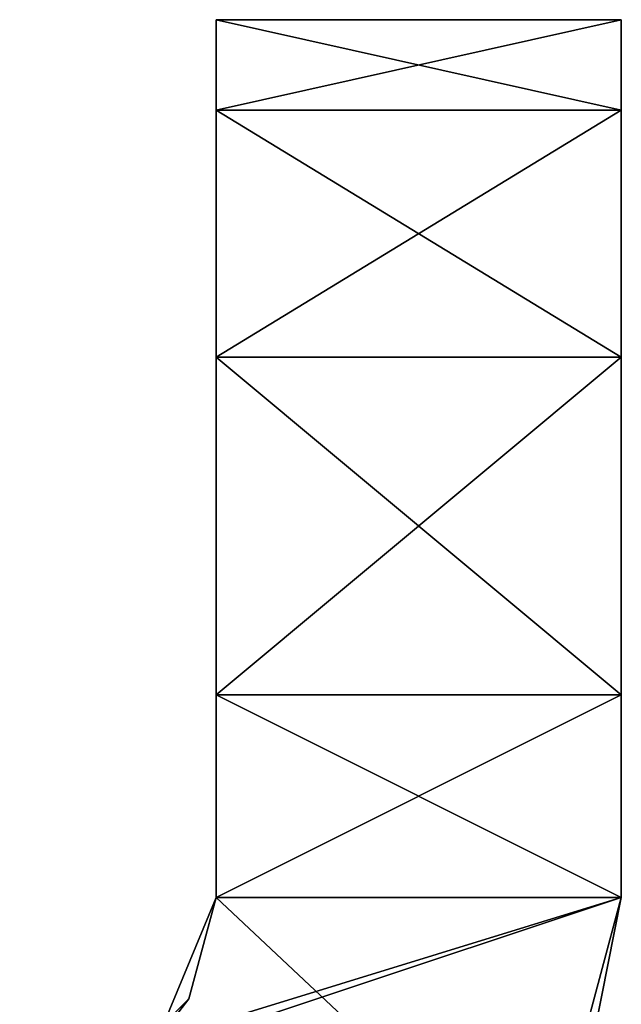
# Model space of a CAD drawing. Extents: x -60 to 60, y -129 to 11.
# Tile 41 of 41: x 56.05 to 60.5, y 3.71 to 11. Entities that reach past the tile are written whole.
import ezdxf

# ---------------------------------------------------------------- set-up
doc = ezdxf.new("R2010")
doc.units = 0
doc.header["$LTSCALE"] = 41.718519
for name, color, linetype in [('14', 7, 'CONTINUOUS'), ('15', 7, 'CONTINUOUS'), ('18', 7, 'CONTINUOUS'), ('19', 7, 'CONTINUOUS'), ('20', 7, 'CONTINUOUS'), ('21', 7, 'CONTINUOUS'), ('22', 7, 'CONTINUOUS'), ('23', 7, 'CONTINUOUS'), ('24', 7, 'CONTINUOUS'), ('25', 7, 'CONTINUOUS'), ('26', 7, 'CONTINUOUS')]:
    doc.layers.add(name, color=color, linetype=linetype)

msp = doc.modelspace()

# ---------------------------------------------------------------- linework, layer by layer
at = {"layer": '14', "linetype": 'CONTINUOUS'}
for points in [[(60.5, 4.5), (56, 3), (59.8965, 2.2489), (60.5, 4.5)], [(56, 3), (60.5, 4.5), (57.0606, 3.4394), (56, 3)], [(57.0606, 3.4394), (60.5, 4.5), (57.5, 4.5), (57.0606, 3.4394)]]:
    msp.add_3dface(points, dxfattribs=at)
at = {"layer": '15', "linetype": 'CONTINUOUS'}
for points in [[(60.5, 4.5), (59.8965, 2.2489), (60.5, 4.5, -6.099), (60.5, 4.5)], [(59.8965, 2.2489), (60.1575, 2.7779, -6.099), (60.5, 4.5, -6.099), (59.8965, 2.2489)], [(60.5, 4.5, -180), (60.1575, 2.7779, -172.7611), (59.8965, 2.2489, -180), (60.5, 4.5, -180)], [(60.5, 4.5, -172.7611), (60.1575, 2.7779, -172.7611), (60.5, 4.5, -180), (60.5, 4.5, -172.7611)], [(60.1575, 2.7779, -172.7611), (60.5, 4.5, -172.7611), (60.1575, 2.7779, -165.5149), (60.1575, 2.7779, -172.7611)], [(60.1575, 2.7779, -165.5149), (60.5, 4.5, -172.7611), (60.5, 4.5, -165.5149), (60.1575, 2.7779, -165.5149)], [(60.1575, 2.7779, -165.5149), (60.5, 4.5, -165.5149), (60.1575, 2.7779, -158.2687), (60.1575, 2.7779, -165.5149)], [(60.1575, 2.7779, -158.2687), (60.5, 4.5, -165.5149), (60.5, 4.5, -158.2687), (60.1575, 2.7779, -158.2687)], [(60.1575, 2.7779, -158.2687), (60.5, 4.5, -158.2687), (60.1575, 2.7779, -151.0225), (60.1575, 2.7779, -158.2687)], [(60.1575, 2.7779, -151.0225), (60.5, 4.5, -158.2687), (60.5, 4.5, -151.0225), (60.1575, 2.7779, -151.0225)], [(60.1575, 2.7779, -151.0225), (60.5, 4.5, -151.0225), (60.1575, 2.7779, -143.7764), (60.1575, 2.7779, -151.0225)], [(60.1575, 2.7779, -143.7764), (60.5, 4.5, -151.0225), (60.5, 4.5, -143.7764), (60.1575, 2.7779, -143.7764)], [(60.1575, 2.7779, -143.7764), (60.5, 4.5, -143.7764), (60.1575, 2.7779, -136.5302), (60.1575, 2.7779, -143.7764)], [(60.1575, 2.7779, -136.5302), (60.5, 4.5, -143.7764), (60.5, 4.5, -136.5302), (60.1575, 2.7779, -136.5302)], [(60.1575, 2.7779, -136.5302), (60.5, 4.5, -136.5302), (60.1575, 2.7779, -129.284), (60.1575, 2.7779, -136.5302)], [(60.1575, 2.7779, -129.284), (60.5, 4.5, -136.5302), (60.5, 4.5, -129.284), (60.1575, 2.7779, -129.284)], [(60.1575, 2.7779, -129.284), (60.5, 4.5, -129.284), (60.1575, 2.7779, -122.0378), (60.1575, 2.7779, -129.284)], [(60.1575, 2.7779, -122.0378), (60.5, 4.5, -129.284), (60.5, 4.5, -122.0378), (60.1575, 2.7779, -122.0378)], [(60.1575, 2.7779, -122.0378), (60.5, 4.5, -122.0378), (60.1575, 2.7779, -114.7916), (60.1575, 2.7779, -122.0378)], [(60.1575, 2.7779, -114.7916), (60.5, 4.5, -122.0378), (60.5, 4.5, -114.7916), (60.1575, 2.7779, -114.7916)], [(60.1575, 2.7779, -114.7916), (60.5, 4.5, -114.7916), (60.1575, 2.7779, -107.5455), (60.1575, 2.7779, -114.7916)], [(60.1575, 2.7779, -107.5455), (60.5, 4.5, -114.7916), (60.5, 4.5, -107.5455), (60.1575, 2.7779, -107.5455)], [(60.1575, 2.7779, -107.5455), (60.5, 4.5, -107.5455), (60.1575, 2.7779, -100.2993), (60.1575, 2.7779, -107.5455)], [(60.1575, 2.7779, -100.2993), (60.5, 4.5, -107.5455), (60.5, 4.5, -100.2993), (60.1575, 2.7779, -100.2993)], [(60.1575, 2.7779, -100.2993), (60.5, 4.5, -100.2993), (60.1575, 2.7779, -93.0531), (60.1575, 2.7779, -100.2993)], [(60.1575, 2.7779, -93.0531), (60.5, 4.5, -100.2993), (60.5, 4.5, -93.0531), (60.1575, 2.7779, -93.0531)], [(60.1575, 2.7779, -93.0531), (60.5, 4.5, -93.0531), (60.1575, 2.7779, -85.8069), (60.1575, 2.7779, -93.0531)], [(60.1575, 2.7779, -85.8069), (60.5, 4.5, -93.0531), (60.5, 4.5, -85.8069), (60.1575, 2.7779, -85.8069)], [(60.1575, 2.7779, -85.8069), (60.5, 4.5, -85.8069), (60.1575, 2.7779, -78.5608), (60.1575, 2.7779, -85.8069)], [(60.1575, 2.7779, -78.5608), (60.5, 4.5, -85.8069), (60.5, 4.5, -78.5608), (60.1575, 2.7779, -78.5608)], [(60.1575, 2.7779, -78.5608), (60.5, 4.5, -78.5608), (60.1575, 2.7779, -71.3146), (60.1575, 2.7779, -78.5608)], [(60.1575, 2.7779, -71.3146), (60.5, 4.5, -78.5608), (60.5, 4.5, -71.3146), (60.1575, 2.7779, -71.3146)], [(60.1575, 2.7779, -71.3146), (60.5, 4.5, -71.3146), (60.1575, 2.7779, -64.0684), (60.1575, 2.7779, -71.3146)], [(60.1575, 2.7779, -64.0684), (60.5, 4.5, -71.3146), (60.5, 4.5, -64.0684), (60.1575, 2.7779, -64.0684)], [(60.1575, 2.7779, -64.0684), (60.5, 4.5, -64.0684), (60.1575, 2.7779, -56.8222), (60.1575, 2.7779, -64.0684)], [(60.1575, 2.7779, -56.8222), (60.5, 4.5, -64.0684), (60.5, 4.5, -56.8222), (60.1575, 2.7779, -56.8222)], [(60.1575, 2.7779, -56.8222), (60.5, 4.5, -56.8222), (60.1575, 2.7779, -49.5761), (60.1575, 2.7779, -56.8222)], [(60.1575, 2.7779, -49.5761), (60.5, 4.5, -56.8222), (60.5, 4.5, -49.5761), (60.1575, 2.7779, -49.5761)], [(60.1575, 2.7779, -49.5761), (60.5, 4.5, -49.5761), (60.1575, 2.7779, -42.3299), (60.1575, 2.7779, -49.5761)], [(60.1575, 2.7779, -42.3299), (60.5, 4.5, -49.5761), (60.5, 4.5, -42.3299), (60.1575, 2.7779, -42.3299)], [(60.1575, 2.7779, -42.3299), (60.5, 4.5, -42.3299), (60.1575, 2.7779, -35.0837), (60.1575, 2.7779, -42.3299)], [(60.1575, 2.7779, -35.0837), (60.5, 4.5, -42.3299), (60.5, 4.5, -35.0837), (60.1575, 2.7779, -35.0837)], [(60.1575, 2.7779, -35.0837), (60.5, 4.5, -35.0837), (60.1575, 2.7779, -27.8375), (60.1575, 2.7779, -35.0837)], [(60.1575, 2.7779, -27.8375), (60.5, 4.5, -35.0837), (60.5, 4.5, -27.8375), (60.1575, 2.7779, -27.8375)], [(60.1575, 2.7779, -27.8375), (60.5, 4.5, -27.8375), (60.1575, 2.7779, -20.5914), (60.1575, 2.7779, -27.8375)], [(60.1575, 2.7779, -20.5914), (60.5, 4.5, -27.8375), (60.5, 4.5, -20.5914), (60.1575, 2.7779, -20.5914)], [(60.1575, 2.7779, -20.5914), (60.5, 4.5, -20.5914), (60.1575, 2.7779, -13.3452), (60.1575, 2.7779, -20.5914)], [(60.1575, 2.7779, -13.3452), (60.5, 4.5, -20.5914), (60.5, 4.5, -13.3452), (60.1575, 2.7779, -13.3452)], [(60.1575, 2.7779, -13.3452), (60.5, 4.5, -13.3452), (60.1575, 2.7779, -6.099), (60.1575, 2.7779, -13.3452)], [(60.1575, 2.7779, -6.099), (60.5, 4.5, -13.3452), (60.5, 4.5, -6.099), (60.1575, 2.7779, -6.099)]]:
    msp.add_3dface(points, dxfattribs=at)
at = {"layer": '18', "linetype": 'CONTINUOUS'}
for points in [[(57.5, 4.5, -180), (59.8965, 2.2489, -180), (57.0606, 3.4394, -180), (57.5, 4.5, -180)], [(60.5, 4.5, -180), (59.8965, 2.2489, -180), (57.5, 4.5, -180), (60.5, 4.5, -180)]]:
    msp.add_3dface(points, dxfattribs=at)
at = {"layer": '19', "linetype": 'CONTINUOUS'}
for points in [[(60.5, 4.5, -180), (57.5, 4.5, -180), (60.5, 6, -180), (60.5, 4.5, -180)], [(57.5, 4.5, -180), (57.5, 6, -180), (60.5, 6, -180), (57.5, 4.5, -180)]]:
    msp.add_3dface(points, dxfattribs=at)
at = {"layer": '20', "linetype": 'CONTINUOUS'}
for points in [[(57.5, 11, -175), (60.5, 11, -175), (60.5, 10.3294, -177.5012), (57.5, 11, -175)], [(57.5, 10.3294, -177.5012), (57.5, 11, -175), (60.5, 10.3294, -177.5012), (57.5, 10.3294, -177.5012)], [(57.5, 8.5012, -179.3294), (57.5, 10.3294, -177.5012), (60.5, 8.5012, -179.3294), (57.5, 8.5012, -179.3294)], [(60.5, 8.5012, -179.3294), (57.5, 10.3294, -177.5012), (60.5, 10.3294, -177.5012), (60.5, 8.5012, -179.3294)], [(60.5, 6, -180), (57.5, 6, -180), (57.5, 8.5012, -179.3294), (60.5, 6, -180)], [(60.5, 6, -180), (57.5, 8.5012, -179.3294), (60.5, 8.5012, -179.3294), (60.5, 6, -180)]]:
    msp.add_3dface(points, dxfattribs=at)
at = {"layer": '21', "linetype": 'CONTINUOUS'}
for points in [[(60.5, 4.5, -172.7611), (60.5, 4.5, -180), (60.5, 11, -175), (60.5, 4.5, -172.7611)], [(60.5, 4.5, -165.5149), (60.5, 4.5, -172.7611), (60.5, 11, -167.9167), (60.5, 4.5, -165.5149)], [(60.5, 4.5, -172.7611), (60.5, 11, -175), (60.5, 11, -167.9167), (60.5, 4.5, -172.7611)], [(60.5, 11, -175), (60.5, 4.5, -180), (60.5, 10.3294, -177.5012), (60.5, 11, -175)], [(60.5, 4.5, -158.2687), (60.5, 4.5, -165.5149), (60.5, 11, -160.8333), (60.5, 4.5, -158.2687)], [(60.5, 11, -160.8333), (60.5, 4.5, -165.5149), (60.5, 11, -167.9167), (60.5, 11, -160.8333)], [(60.5, 4.5, -151.0225), (60.5, 4.5, -158.2687), (60.5, 11, -153.75), (60.5, 4.5, -151.0225)], [(60.5, 11, -153.75), (60.5, 4.5, -158.2687), (60.5, 11, -160.8333), (60.5, 11, -153.75)], [(60.5, 4.5, -143.7764), (60.5, 4.5, -151.0225), (60.5, 11, -146.6667), (60.5, 4.5, -143.7764)], [(60.5, 11, -146.6667), (60.5, 4.5, -151.0225), (60.5, 11, -153.75), (60.5, 11, -146.6667)], [(60.5, 4.5, -136.5302), (60.5, 4.5, -143.7764), (60.5, 11, -139.5833), (60.5, 4.5, -136.5302)], [(60.5, 11, -139.5833), (60.5, 4.5, -143.7764), (60.5, 11, -146.6667), (60.5, 11, -139.5833)], [(60.5, 4.5, -129.284), (60.5, 4.5, -136.5302), (60.5, 11, -132.5), (60.5, 4.5, -129.284)], [(60.5, 11, -132.5), (60.5, 4.5, -136.5302), (60.5, 11, -139.5833), (60.5, 11, -132.5)], [(60.5, 4.5, -122.0378), (60.5, 4.5, -129.284), (60.5, 11, -125.4167), (60.5, 4.5, -122.0378)], [(60.5, 11, -125.4167), (60.5, 4.5, -129.284), (60.5, 11, -132.5), (60.5, 11, -125.4167)], [(60.5, 4.5, -114.7916), (60.5, 4.5, -122.0378), (60.5, 11, -118.3333), (60.5, 4.5, -114.7916)], [(60.5, 11, -118.3333), (60.5, 4.5, -122.0378), (60.5, 11, -125.4167), (60.5, 11, -118.3333)], [(60.5, 4.5, -107.5455), (60.5, 4.5, -114.7916), (60.5, 11, -111.25), (60.5, 4.5, -107.5455)], [(60.5, 11, -111.25), (60.5, 4.5, -114.7916), (60.5, 11, -118.3333), (60.5, 11, -111.25)], [(60.5, 4.5, -100.2993), (60.5, 4.5, -107.5455), (60.5, 11, -104.1667), (60.5, 4.5, -100.2993)], [(60.5, 11, -104.1667), (60.5, 4.5, -107.5455), (60.5, 11, -111.25), (60.5, 11, -104.1667)], [(60.5, 4.5, -93.0531), (60.5, 4.5, -100.2993), (60.5, 11, -97.0833), (60.5, 4.5, -93.0531)], [(60.5, 11, -97.0833), (60.5, 4.5, -100.2993), (60.5, 11, -104.1667), (60.5, 11, -97.0833)], [(60.5, 4.5, -85.8069), (60.5, 4.5, -93.0531), (60.5, 11, -90), (60.5, 4.5, -85.8069)], [(60.5, 11, -90), (60.5, 4.5, -93.0531), (60.5, 11, -97.0833), (60.5, 11, -90)], [(60.5, 4.5, -78.5608), (60.5, 4.5, -85.8069), (60.5, 11, -82.9167), (60.5, 4.5, -78.5608)], [(60.5, 11, -82.9167), (60.5, 4.5, -85.8069), (60.5, 11, -90), (60.5, 11, -82.9167)], [(60.5, 4.5, -71.3146), (60.5, 4.5, -78.5608), (60.5, 11, -75.8333), (60.5, 4.5, -71.3146)], [(60.5, 11, -75.8333), (60.5, 4.5, -78.5608), (60.5, 11, -82.9167), (60.5, 11, -75.8333)], [(60.5, 4.5, -64.0684), (60.5, 4.5, -71.3146), (60.5, 11, -68.75), (60.5, 4.5, -64.0684)], [(60.5, 11, -68.75), (60.5, 4.5, -71.3146), (60.5, 11, -75.8333), (60.5, 11, -68.75)], [(60.5, 4.5, -56.8222), (60.5, 4.5, -64.0684), (60.5, 11, -61.6667), (60.5, 4.5, -56.8222)], [(60.5, 11, -61.6667), (60.5, 4.5, -64.0684), (60.5, 11, -68.75), (60.5, 11, -61.6667)], [(60.5, 4.5, -49.5761), (60.5, 4.5, -56.8222), (60.5, 11, -54.5833), (60.5, 4.5, -49.5761)], [(60.5, 11, -54.5833), (60.5, 4.5, -56.8222), (60.5, 11, -61.6667), (60.5, 11, -54.5833)], [(60.5, 4.5, -42.3299), (60.5, 4.5, -49.5761), (60.5, 11, -47.5), (60.5, 4.5, -42.3299)], [(60.5, 11, -47.5), (60.5, 4.5, -49.5761), (60.5, 11, -54.5833), (60.5, 11, -47.5)], [(60.5, 4.5, -35.0837), (60.5, 4.5, -42.3299), (60.5, 11, -40.4167), (60.5, 4.5, -35.0837)], [(60.5, 11, -40.4167), (60.5, 4.5, -42.3299), (60.5, 11, -47.5), (60.5, 11, -40.4167)], [(60.5, 4.5, -27.8375), (60.5, 4.5, -35.0837), (60.5, 11, -33.3333), (60.5, 4.5, -27.8375)], [(60.5, 11, -33.3333), (60.5, 4.5, -35.0837), (60.5, 11, -40.4167), (60.5, 11, -33.3333)], [(60.5, 4.5, -20.5914), (60.5, 4.5, -27.8375), (60.5, 11, -26.25), (60.5, 4.5, -20.5914)], [(60.5, 11, -26.25), (60.5, 4.5, -27.8375), (60.5, 11, -33.3333), (60.5, 11, -26.25)], [(60.5, 4.5, -13.3452), (60.5, 4.5, -20.5914), (60.5, 11, -19.1667), (60.5, 4.5, -13.3452)], [(60.5, 11, -19.1667), (60.5, 4.5, -20.5914), (60.5, 11, -26.25), (60.5, 11, -19.1667)], [(60.5, 4.5, -6.099), (60.5, 4.5, -13.3452), (60.5, 11, -12.0833), (60.5, 4.5, -6.099)], [(60.5, 11, -12.0833), (60.5, 4.5, -13.3452), (60.5, 11, -19.1667), (60.5, 11, -12.0833)], [(60.5, 10.3294, -2.4988), (60.5, 4.5, -6.099), (60.5, 11, -5), (60.5, 10.3294, -2.4988)], [(60.5, 11, -5), (60.5, 4.5, -6.099), (60.5, 11, -12.0833), (60.5, 11, -5)], [(60.5, 4.5, -180), (60.5, 8.5012, -179.3294), (60.5, 10.3294, -177.5012), (60.5, 4.5, -180)], [(60.5, 8.5012, -0.6706), (60.5, 4.5, -6.099), (60.5, 10.3294, -2.4988), (60.5, 8.5012, -0.6706)], [(60.5, 4.5, -180), (60.5, 6, -180), (60.5, 8.5012, -179.3294), (60.5, 4.5, -180)], [(60.5, 6), (60.5, 4.5, -6.099), (60.5, 8.5012, -0.6706), (60.5, 6)], [(60.5, 4.5), (60.5, 4.5, -6.099), (60.5, 6), (60.5, 4.5)]]:
    msp.add_3dface(points, dxfattribs=at)
at = {"layer": '22', "linetype": 'CONTINUOUS'}
for points in [[(60.5, 11, -175), (57.5, 11, -175), (57.5, 11, -167.9167), (60.5, 11, -175)], [(60.5, 11, -167.9167), (60.5, 11, -175), (57.5, 11, -167.9167), (60.5, 11, -167.9167)], [(60.5, 11, -5), (60.5, 11, -12.0833), (57.5, 11, -5), (60.5, 11, -5)], [(60.5, 11, -12.0833), (60.5, 11, -19.1667), (57.5, 11, -12.0833), (60.5, 11, -12.0833)], [(57.5, 11, -5), (60.5, 11, -12.0833), (57.5, 11, -12.0833), (57.5, 11, -5)], [(60.5, 11, -19.1667), (60.5, 11, -26.25), (57.5, 11, -19.1667), (60.5, 11, -19.1667)], [(57.5, 11, -12.0833), (60.5, 11, -19.1667), (57.5, 11, -19.1667), (57.5, 11, -12.0833)], [(60.5, 11, -26.25), (60.5, 11, -33.3333), (57.5, 11, -26.25), (60.5, 11, -26.25)], [(57.5, 11, -19.1667), (60.5, 11, -26.25), (57.5, 11, -26.25), (57.5, 11, -19.1667)], [(60.5, 11, -33.3333), (60.5, 11, -40.4167), (57.5, 11, -33.3333), (60.5, 11, -33.3333)], [(57.5, 11, -26.25), (60.5, 11, -33.3333), (57.5, 11, -33.3333), (57.5, 11, -26.25)], [(60.5, 11, -40.4167), (60.5, 11, -47.5), (57.5, 11, -40.4167), (60.5, 11, -40.4167)], [(57.5, 11, -33.3333), (60.5, 11, -40.4167), (57.5, 11, -40.4167), (57.5, 11, -33.3333)], [(60.5, 11, -47.5), (60.5, 11, -54.5833), (57.5, 11, -47.5), (60.5, 11, -47.5)], [(57.5, 11, -40.4167), (60.5, 11, -47.5), (57.5, 11, -47.5), (57.5, 11, -40.4167)], [(60.5, 11, -54.5833), (60.5, 11, -61.6667), (57.5, 11, -54.5833), (60.5, 11, -54.5833)], [(57.5, 11, -47.5), (60.5, 11, -54.5833), (57.5, 11, -54.5833), (57.5, 11, -47.5)], [(60.5, 11, -61.6667), (60.5, 11, -68.75), (57.5, 11, -61.6667), (60.5, 11, -61.6667)], [(57.5, 11, -54.5833), (60.5, 11, -61.6667), (57.5, 11, -61.6667), (57.5, 11, -54.5833)], [(60.5, 11, -68.75), (60.5, 11, -75.8333), (57.5, 11, -68.75), (60.5, 11, -68.75)], [(57.5, 11, -61.6667), (60.5, 11, -68.75), (57.5, 11, -68.75), (57.5, 11, -61.6667)], [(60.5, 11, -75.8333), (60.5, 11, -82.9167), (57.5, 11, -75.8333), (60.5, 11, -75.8333)], [(57.5, 11, -68.75), (60.5, 11, -75.8333), (57.5, 11, -75.8333), (57.5, 11, -68.75)], [(60.5, 11, -82.9167), (60.5, 11, -90), (57.5, 11, -82.9167), (60.5, 11, -82.9167)], [(57.5, 11, -75.8333), (60.5, 11, -82.9167), (57.5, 11, -82.9167), (57.5, 11, -75.8333)], [(60.5, 11, -90), (60.5, 11, -97.0833), (57.5, 11, -90), (60.5, 11, -90)], [(57.5, 11, -82.9167), (60.5, 11, -90), (57.5, 11, -90), (57.5, 11, -82.9167)], [(60.5, 11, -97.0833), (60.5, 11, -104.1667), (57.5, 11, -97.0833), (60.5, 11, -97.0833)], [(57.5, 11, -90), (60.5, 11, -97.0833), (57.5, 11, -97.0833), (57.5, 11, -90)], [(60.5, 11, -104.1667), (60.5, 11, -111.25), (57.5, 11, -104.1667), (60.5, 11, -104.1667)], [(57.5, 11, -97.0833), (60.5, 11, -104.1667), (57.5, 11, -104.1667), (57.5, 11, -97.0833)], [(60.5, 11, -111.25), (60.5, 11, -118.3333), (57.5, 11, -111.25), (60.5, 11, -111.25)], [(57.5, 11, -104.1667), (60.5, 11, -111.25), (57.5, 11, -111.25), (57.5, 11, -104.1667)], [(60.5, 11, -118.3333), (60.5, 11, -125.4167), (57.5, 11, -118.3333), (60.5, 11, -118.3333)], [(57.5, 11, -111.25), (60.5, 11, -118.3333), (57.5, 11, -118.3333), (57.5, 11, -111.25)], [(60.5, 11, -125.4167), (60.5, 11, -132.5), (57.5, 11, -125.4167), (60.5, 11, -125.4167)], [(57.5, 11, -118.3333), (60.5, 11, -125.4167), (57.5, 11, -125.4167), (57.5, 11, -118.3333)], [(60.5, 11, -132.5), (60.5, 11, -139.5833), (57.5, 11, -132.5), (60.5, 11, -132.5)], [(57.5, 11, -125.4167), (60.5, 11, -132.5), (57.5, 11, -132.5), (57.5, 11, -125.4167)], [(60.5, 11, -139.5833), (60.5, 11, -146.6667), (57.5, 11, -139.5833), (60.5, 11, -139.5833)], [(57.5, 11, -132.5), (60.5, 11, -139.5833), (57.5, 11, -139.5833), (57.5, 11, -132.5)], [(60.5, 11, -146.6667), (60.5, 11, -153.75), (57.5, 11, -146.6667), (60.5, 11, -146.6667)], [(57.5, 11, -139.5833), (60.5, 11, -146.6667), (57.5, 11, -146.6667), (57.5, 11, -139.5833)], [(60.5, 11, -153.75), (60.5, 11, -160.8333), (57.5, 11, -153.75), (60.5, 11, -153.75)], [(57.5, 11, -146.6667), (60.5, 11, -153.75), (57.5, 11, -153.75), (57.5, 11, -146.6667)], [(60.5, 11, -160.8333), (60.5, 11, -167.9167), (57.5, 11, -160.8333), (60.5, 11, -160.8333)], [(57.5, 11, -153.75), (60.5, 11, -160.8333), (57.5, 11, -160.8333), (57.5, 11, -153.75)], [(57.5, 11, -160.8333), (60.5, 11, -167.9167), (57.5, 11, -167.9167), (57.5, 11, -160.8333)]]:
    msp.add_3dface(points, dxfattribs=at)
at = {"layer": '23', "linetype": 'CONTINUOUS'}
for points in [[(60.5, 10.3294, -2.4988), (60.5, 11, -5), (57.5, 10.3294, -2.4988), (60.5, 10.3294, -2.4988)], [(60.5, 11, -5), (57.5, 11, -5), (57.5, 10.3294, -2.4988), (60.5, 11, -5)], [(60.5, 8.5012, -0.6706), (60.5, 10.3294, -2.4988), (57.5, 8.5012, -0.6706), (60.5, 8.5012, -0.6706)], [(57.5, 8.5012, -0.6706), (60.5, 10.3294, -2.4988), (57.5, 10.3294, -2.4988), (57.5, 8.5012, -0.6706)], [(60.5, 6), (60.5, 8.5012, -0.6706), (57.5, 6), (60.5, 6)], [(57.5, 6), (60.5, 8.5012, -0.6706), (57.5, 8.5012, -0.6706), (57.5, 6)]]:
    msp.add_3dface(points, dxfattribs=at)
at = {"layer": '24', "linetype": 'CONTINUOUS'}
for points in [[(57.5, 4.5), (60.5, 4.5), (57.5, 6), (57.5, 4.5)], [(60.5, 4.5), (60.5, 6), (57.5, 6), (60.5, 4.5)]]:
    msp.add_3dface(points, dxfattribs=at)
at = {"layer": '25', "linetype": 'CONTINUOUS'}
for points in [[(57.5, 11, -5), (57.5, 4.5), (57.5, 10.3294, -2.4988), (57.5, 11, -5)], [(57.5, 4.5), (57.5, 11, -5), (57.5, 4.5, -6.099), (57.5, 4.5)], [(57.5, 11, -175), (57.5, 10.3294, -177.5012), (57.5, 4.5, -172.7611), (57.5, 11, -175)], [(57.5, 11, -167.9167), (57.5, 11, -175), (57.5, 4.5, -172.7611), (57.5, 11, -167.9167)], [(57.5, 11, -5), (57.5, 11, -12.0833), (57.5, 4.5, -6.099), (57.5, 11, -5)], [(57.5, 11, -12.0833), (57.5, 11, -19.1667), (57.5, 4.5, -13.3452), (57.5, 11, -12.0833)], [(57.5, 4.5, -6.099), (57.5, 11, -12.0833), (57.5, 4.5, -7.2), (57.5, 4.5, -6.099)], [(57.5, 4.5, -7.2), (57.5, 11, -12.0833), (57.5, 4.5, -13.3452), (57.5, 4.5, -7.2)], [(57.5, 11, -19.1667), (57.5, 11, -26.25), (57.5, 4.5, -20.5914), (57.5, 11, -19.1667)], [(57.5, 4.5, -13.3452), (57.5, 11, -19.1667), (57.5, 4.5, -14.4), (57.5, 4.5, -13.3452)], [(57.5, 4.5, -14.4), (57.5, 11, -19.1667), (57.5, 4.5, -20.5914), (57.5, 4.5, -14.4)], [(57.5, 11, -26.25), (57.5, 11, -33.3333), (57.5, 4.5, -27.8375), (57.5, 11, -26.25)], [(57.5, 4.5, -20.5914), (57.5, 11, -26.25), (57.5, 4.5, -21.6), (57.5, 4.5, -20.5914)], [(57.5, 4.5, -21.6), (57.5, 11, -26.25), (57.5, 4.5, -27.8375), (57.5, 4.5, -21.6)], [(57.5, 11, -33.3333), (57.5, 11, -40.4167), (57.5, 4.5, -35.0837), (57.5, 11, -33.3333)], [(57.5, 4.5, -27.8375), (57.5, 11, -33.3333), (57.5, 4.5, -28.8), (57.5, 4.5, -27.8375)], [(57.5, 4.5, -28.8), (57.5, 11, -33.3333), (57.5, 4.5, -35.0837), (57.5, 4.5, -28.8)], [(57.5, 11, -40.4167), (57.5, 11, -47.5), (57.5, 4.5, -42.3299), (57.5, 11, -40.4167)], [(57.5, 4.5, -35.0837), (57.5, 11, -40.4167), (57.5, 4.5, -36), (57.5, 4.5, -35.0837)], [(57.5, 4.5, -36), (57.5, 11, -40.4167), (57.5, 4.5, -42.3299), (57.5, 4.5, -36)], [(57.5, 11, -47.5), (57.5, 11, -54.5833), (57.5, 4.5, -49.5761), (57.5, 11, -47.5)], [(57.5, 4.5, -42.3299), (57.5, 11, -47.5), (57.5, 4.5, -43.2), (57.5, 4.5, -42.3299)], [(57.5, 4.5, -43.2), (57.5, 11, -47.5), (57.5, 4.5, -49.5761), (57.5, 4.5, -43.2)], [(57.5, 11, -54.5833), (57.5, 11, -61.6667), (57.5, 4.5, -56.8222), (57.5, 11, -54.5833)], [(57.5, 4.5, -49.5761), (57.5, 11, -54.5833), (57.5, 4.5, -50.4), (57.5, 4.5, -49.5761)], [(57.5, 4.5, -50.4), (57.5, 11, -54.5833), (57.5, 4.5, -56.8222), (57.5, 4.5, -50.4)], [(57.5, 11, -61.6667), (57.5, 11, -68.75), (57.5, 4.5, -64.0684), (57.5, 11, -61.6667)], [(57.5, 4.5, -56.8222), (57.5, 11, -61.6667), (57.5, 4.5, -57.6), (57.5, 4.5, -56.8222)], [(57.5, 4.5, -57.6), (57.5, 11, -61.6667), (57.5, 4.5, -64.0684), (57.5, 4.5, -57.6)], [(57.5, 11, -68.75), (57.5, 11, -75.8333), (57.5, 4.5, -71.3146), (57.5, 11, -68.75)], [(57.5, 4.5, -64.0684), (57.5, 11, -68.75), (57.5, 4.5, -64.8), (57.5, 4.5, -64.0684)], [(57.5, 4.5, -64.8), (57.5, 11, -68.75), (57.5, 4.5, -71.3146), (57.5, 4.5, -64.8)], [(57.5, 11, -75.8333), (57.5, 11, -82.9167), (57.5, 4.5, -78.5608), (57.5, 11, -75.8333)], [(57.5, 4.5, -71.3146), (57.5, 11, -75.8333), (57.5, 4.5, -72), (57.5, 4.5, -71.3146)], [(57.5, 4.5, -72), (57.5, 11, -75.8333), (57.5, 4.5, -78.5608), (57.5, 4.5, -72)], [(57.5, 11, -82.9167), (57.5, 11, -90), (57.5, 4.5, -85.8069), (57.5, 11, -82.9167)], [(57.5, 4.5, -78.5608), (57.5, 11, -82.9167), (57.5, 4.5, -79.2), (57.5, 4.5, -78.5608)], [(57.5, 4.5, -79.2), (57.5, 11, -82.9167), (57.5, 4.5, -85.8069), (57.5, 4.5, -79.2)], [(57.5, 11, -90), (57.5, 11, -97.0833), (57.5, 4.5, -93.0531), (57.5, 11, -90)], [(57.5, 4.5, -85.8069), (57.5, 11, -90), (57.5, 4.5, -86.4), (57.5, 4.5, -85.8069)], [(57.5, 4.5, -86.4), (57.5, 11, -90), (57.5, 4.5, -93.0531), (57.5, 4.5, -86.4)], [(57.5, 11, -97.0833), (57.5, 11, -104.1667), (57.5, 4.5, -100.2993), (57.5, 11, -97.0833)], [(57.5, 4.5, -93.0531), (57.5, 11, -97.0833), (57.5, 4.5, -93.6), (57.5, 4.5, -93.0531)], [(57.5, 4.5, -93.6), (57.5, 11, -97.0833), (57.5, 4.5, -100.2993), (57.5, 4.5, -93.6)], [(57.5, 11, -104.1667), (57.5, 11, -111.25), (57.5, 4.5, -107.5455), (57.5, 11, -104.1667)], [(57.5, 4.5, -100.2993), (57.5, 11, -104.1667), (57.5, 4.5, -100.8), (57.5, 4.5, -100.2993)], [(57.5, 4.5, -100.8), (57.5, 11, -104.1667), (57.5, 4.5, -107.5455), (57.5, 4.5, -100.8)], [(57.5, 11, -111.25), (57.5, 11, -118.3333), (57.5, 4.5, -114.7916), (57.5, 11, -111.25)], [(57.5, 4.5, -107.5455), (57.5, 11, -111.25), (57.5, 4.5, -108), (57.5, 4.5, -107.5455)], [(57.5, 4.5, -108), (57.5, 11, -111.25), (57.5, 4.5, -114.7916), (57.5, 4.5, -108)], [(57.5, 11, -118.3333), (57.5, 11, -125.4167), (57.5, 4.5, -122.0378), (57.5, 11, -118.3333)], [(57.5, 4.5, -114.7916), (57.5, 11, -118.3333), (57.5, 4.5, -115.2), (57.5, 4.5, -114.7916)], [(57.5, 4.5, -115.2), (57.5, 11, -118.3333), (57.5, 4.5, -122.0378), (57.5, 4.5, -115.2)], [(57.5, 11, -125.4167), (57.5, 11, -132.5), (57.5, 4.5, -129.284), (57.5, 11, -125.4167)], [(57.5, 4.5, -122.0378), (57.5, 11, -125.4167), (57.5, 4.5, -122.4), (57.5, 4.5, -122.0378)], [(57.5, 4.5, -122.4), (57.5, 11, -125.4167), (57.5, 4.5, -129.284), (57.5, 4.5, -122.4)], [(57.5, 11, -132.5), (57.5, 11, -139.5833), (57.5, 4.5, -136.5302), (57.5, 11, -132.5)], [(57.5, 4.5, -129.284), (57.5, 11, -132.5), (57.5, 4.5, -129.6), (57.5, 4.5, -129.284)], [(57.5, 4.5, -129.6), (57.5, 11, -132.5), (57.5, 4.5, -136.5302), (57.5, 4.5, -129.6)], [(57.5, 11, -139.5833), (57.5, 11, -146.6667), (57.5, 4.5, -143.7764), (57.5, 11, -139.5833)], [(57.5, 4.5, -136.5302), (57.5, 11, -139.5833), (57.5, 4.5, -136.8), (57.5, 4.5, -136.5302)], [(57.5, 4.5, -136.8), (57.5, 11, -139.5833), (57.5, 4.5, -143.7764), (57.5, 4.5, -136.8)], [(57.5, 11, -146.6667), (57.5, 11, -153.75), (57.5, 4.5, -151.0225), (57.5, 11, -146.6667)], [(57.5, 4.5, -143.7764), (57.5, 11, -146.6667), (57.5, 4.5, -144), (57.5, 4.5, -143.7764)], [(57.5, 4.5, -144), (57.5, 11, -146.6667), (57.5, 4.5, -151.0225), (57.5, 4.5, -144)], [(57.5, 11, -153.75), (57.5, 11, -160.8333), (57.5, 4.5, -158.2687), (57.5, 11, -153.75)], [(57.5, 4.5, -151.0225), (57.5, 11, -153.75), (57.5, 4.5, -151.2), (57.5, 4.5, -151.0225)], [(57.5, 4.5, -151.2), (57.5, 11, -153.75), (57.5, 4.5, -158.2687), (57.5, 4.5, -151.2)], [(57.5, 11, -160.8333), (57.5, 11, -167.9167), (57.5, 4.5, -165.5149), (57.5, 11, -160.8333)], [(57.5, 4.5, -158.2687), (57.5, 11, -160.8333), (57.5, 4.5, -158.4), (57.5, 4.5, -158.2687)], [(57.5, 4.5, -158.4), (57.5, 11, -160.8333), (57.5, 4.5, -165.5149), (57.5, 4.5, -158.4)], [(57.5, 4.5, -165.5149), (57.5, 11, -167.9167), (57.5, 4.5, -165.6), (57.5, 4.5, -165.5149)], [(57.5, 4.5, -165.6), (57.5, 11, -167.9167), (57.5, 4.5, -172.7611), (57.5, 4.5, -165.6)], [(57.5, 4.5), (57.5, 8.5012, -0.6706), (57.5, 10.3294, -2.4988), (57.5, 4.5)], [(57.5, 10.3294, -177.5012), (57.5, 8.5012, -179.3294), (57.5, 4.5, -172.7611), (57.5, 10.3294, -177.5012)], [(57.5, 4.5), (57.5, 6), (57.5, 8.5012, -0.6706), (57.5, 4.5)], [(57.5, 8.5012, -179.3294), (57.5, 6, -180), (57.5, 4.5, -172.7611), (57.5, 8.5012, -179.3294)], [(57.5, 6, -180), (57.5, 4.5, -180), (57.5, 4.5, -172.7611), (57.5, 6, -180)]]:
    msp.add_3dface(points, dxfattribs=at)
at = {"layer": '26', "linetype": 'CONTINUOUS'}
for points in [[(57.0606, 3.4394), (57.5, 4.5), (57.299, 3.75, -6.099), (57.0606, 3.4394)], [(57.5, 4.5, -180), (57.0606, 3.4394, -180), (57.5, 4.5, -172.7611), (57.5, 4.5, -180)], [(57.5, 4.5, -172.7611), (57.0606, 3.4394, -180), (57.299, 3.75, -172.7611), (57.5, 4.5, -172.7611)], [(57.5, 4.5), (57.5, 4.5, -6.099), (57.299, 3.75, -6.099), (57.5, 4.5)], [(57.5, 4.5, -6.099), (57.5, 4.5, -7.2), (57.299, 3.75, -13.3452), (57.5, 4.5, -6.099)], [(57.299, 3.75, -6.099), (57.5, 4.5, -6.099), (57.299, 3.75, -13.3452), (57.299, 3.75, -6.099)], [(57.5, 4.5, -7.2), (57.5, 4.5, -13.3452), (57.299, 3.75, -13.3452), (57.5, 4.5, -7.2)], [(57.5, 4.5, -13.3452), (57.5, 4.5, -14.4), (57.299, 3.75, -20.5914), (57.5, 4.5, -13.3452)], [(57.299, 3.75, -13.3452), (57.5, 4.5, -13.3452), (57.299, 3.75, -20.5914), (57.299, 3.75, -13.3452)], [(57.5, 4.5, -14.4), (57.5, 4.5, -20.5914), (57.299, 3.75, -20.5914), (57.5, 4.5, -14.4)], [(57.5, 4.5, -20.5914), (57.5, 4.5, -21.6), (57.299, 3.75, -27.8375), (57.5, 4.5, -20.5914)], [(57.299, 3.75, -20.5914), (57.5, 4.5, -20.5914), (57.299, 3.75, -27.8375), (57.299, 3.75, -20.5914)], [(57.5, 4.5, -21.6), (57.5, 4.5, -27.8375), (57.299, 3.75, -27.8375), (57.5, 4.5, -21.6)], [(57.5, 4.5, -27.8375), (57.5, 4.5, -28.8), (57.299, 3.75, -35.0837), (57.5, 4.5, -27.8375)], [(57.299, 3.75, -27.8375), (57.5, 4.5, -27.8375), (57.299, 3.75, -35.0837), (57.299, 3.75, -27.8375)], [(57.5, 4.5, -28.8), (57.5, 4.5, -35.0837), (57.299, 3.75, -35.0837), (57.5, 4.5, -28.8)], [(57.5, 4.5, -35.0837), (57.5, 4.5, -36), (57.299, 3.75, -42.3299), (57.5, 4.5, -35.0837)], [(57.299, 3.75, -35.0837), (57.5, 4.5, -35.0837), (57.299, 3.75, -42.3299), (57.299, 3.75, -35.0837)], [(57.5, 4.5, -36), (57.5, 4.5, -42.3299), (57.299, 3.75, -42.3299), (57.5, 4.5, -36)], [(57.5, 4.5, -42.3299), (57.5, 4.5, -43.2), (57.299, 3.75, -49.5761), (57.5, 4.5, -42.3299)], [(57.299, 3.75, -42.3299), (57.5, 4.5, -42.3299), (57.299, 3.75, -49.5761), (57.299, 3.75, -42.3299)], [(57.5, 4.5, -43.2), (57.5, 4.5, -49.5761), (57.299, 3.75, -49.5761), (57.5, 4.5, -43.2)], [(57.5, 4.5, -49.5761), (57.5, 4.5, -50.4), (57.299, 3.75, -56.8222), (57.5, 4.5, -49.5761)], [(57.299, 3.75, -49.5761), (57.5, 4.5, -49.5761), (57.299, 3.75, -56.8222), (57.299, 3.75, -49.5761)], [(57.5, 4.5, -50.4), (57.5, 4.5, -56.8222), (57.299, 3.75, -56.8222), (57.5, 4.5, -50.4)], [(57.5, 4.5, -56.8222), (57.5, 4.5, -57.6), (57.299, 3.75, -64.0684), (57.5, 4.5, -56.8222)], [(57.299, 3.75, -56.8222), (57.5, 4.5, -56.8222), (57.299, 3.75, -64.0684), (57.299, 3.75, -56.8222)], [(57.5, 4.5, -57.6), (57.5, 4.5, -64.0684), (57.299, 3.75, -64.0684), (57.5, 4.5, -57.6)], [(57.5, 4.5, -64.0684), (57.5, 4.5, -64.8), (57.299, 3.75, -71.3146), (57.5, 4.5, -64.0684)], [(57.299, 3.75, -64.0684), (57.5, 4.5, -64.0684), (57.299, 3.75, -71.3146), (57.299, 3.75, -64.0684)], [(57.5, 4.5, -64.8), (57.5, 4.5, -71.3146), (57.299, 3.75, -71.3146), (57.5, 4.5, -64.8)], [(57.5, 4.5, -71.3146), (57.5, 4.5, -72), (57.299, 3.75, -78.5608), (57.5, 4.5, -71.3146)], [(57.299, 3.75, -71.3146), (57.5, 4.5, -71.3146), (57.299, 3.75, -78.5608), (57.299, 3.75, -71.3146)], [(57.5, 4.5, -72), (57.5, 4.5, -78.5608), (57.299, 3.75, -78.5608), (57.5, 4.5, -72)], [(57.5, 4.5, -78.5608), (57.5, 4.5, -79.2), (57.299, 3.75, -85.8069), (57.5, 4.5, -78.5608)], [(57.299, 3.75, -78.5608), (57.5, 4.5, -78.5608), (57.299, 3.75, -85.8069), (57.299, 3.75, -78.5608)], [(57.5, 4.5, -79.2), (57.5, 4.5, -85.8069), (57.299, 3.75, -85.8069), (57.5, 4.5, -79.2)], [(57.5, 4.5, -85.8069), (57.5, 4.5, -86.4), (57.299, 3.75, -93.0531), (57.5, 4.5, -85.8069)], [(57.299, 3.75, -85.8069), (57.5, 4.5, -85.8069), (57.299, 3.75, -93.0531), (57.299, 3.75, -85.8069)], [(57.5, 4.5, -86.4), (57.5, 4.5, -93.0531), (57.299, 3.75, -93.0531), (57.5, 4.5, -86.4)], [(57.5, 4.5, -93.0531), (57.5, 4.5, -93.6), (57.299, 3.75, -100.2993), (57.5, 4.5, -93.0531)], [(57.299, 3.75, -93.0531), (57.5, 4.5, -93.0531), (57.299, 3.75, -100.2993), (57.299, 3.75, -93.0531)], [(57.5, 4.5, -93.6), (57.5, 4.5, -100.2993), (57.299, 3.75, -100.2993), (57.5, 4.5, -93.6)], [(57.5, 4.5, -100.2993), (57.5, 4.5, -100.8), (57.299, 3.75, -107.5455), (57.5, 4.5, -100.2993)], [(57.299, 3.75, -100.2993), (57.5, 4.5, -100.2993), (57.299, 3.75, -107.5455), (57.299, 3.75, -100.2993)], [(57.5, 4.5, -100.8), (57.5, 4.5, -107.5455), (57.299, 3.75, -107.5455), (57.5, 4.5, -100.8)], [(57.5, 4.5, -107.5455), (57.5, 4.5, -108), (57.299, 3.75, -114.7916), (57.5, 4.5, -107.5455)], [(57.299, 3.75, -107.5455), (57.5, 4.5, -107.5455), (57.299, 3.75, -114.7916), (57.299, 3.75, -107.5455)], [(57.5, 4.5, -108), (57.5, 4.5, -114.7916), (57.299, 3.75, -114.7916), (57.5, 4.5, -108)], [(57.5, 4.5, -114.7916), (57.5, 4.5, -115.2), (57.299, 3.75, -122.0378), (57.5, 4.5, -114.7916)], [(57.299, 3.75, -114.7916), (57.5, 4.5, -114.7916), (57.299, 3.75, -122.0378), (57.299, 3.75, -114.7916)], [(57.5, 4.5, -115.2), (57.5, 4.5, -122.0378), (57.299, 3.75, -122.0378), (57.5, 4.5, -115.2)], [(57.5, 4.5, -122.0378), (57.5, 4.5, -122.4), (57.299, 3.75, -129.284), (57.5, 4.5, -122.0378)], [(57.299, 3.75, -122.0378), (57.5, 4.5, -122.0378), (57.299, 3.75, -129.284), (57.299, 3.75, -122.0378)], [(57.5, 4.5, -122.4), (57.5, 4.5, -129.284), (57.299, 3.75, -129.284), (57.5, 4.5, -122.4)], [(57.5, 4.5, -129.284), (57.5, 4.5, -129.6), (57.299, 3.75, -136.5302), (57.5, 4.5, -129.284)], [(57.299, 3.75, -129.284), (57.5, 4.5, -129.284), (57.299, 3.75, -136.5302), (57.299, 3.75, -129.284)], [(57.5, 4.5, -129.6), (57.5, 4.5, -136.5302), (57.299, 3.75, -136.5302), (57.5, 4.5, -129.6)], [(57.5, 4.5, -136.5302), (57.5, 4.5, -136.8), (57.299, 3.75, -143.7764), (57.5, 4.5, -136.5302)], [(57.299, 3.75, -136.5302), (57.5, 4.5, -136.5302), (57.299, 3.75, -143.7764), (57.299, 3.75, -136.5302)], [(57.5, 4.5, -136.8), (57.5, 4.5, -143.7764), (57.299, 3.75, -143.7764), (57.5, 4.5, -136.8)], [(57.5, 4.5, -143.7764), (57.5, 4.5, -144), (57.299, 3.75, -151.0225), (57.5, 4.5, -143.7764)], [(57.299, 3.75, -143.7764), (57.5, 4.5, -143.7764), (57.299, 3.75, -151.0225), (57.299, 3.75, -143.7764)], [(57.5, 4.5, -144), (57.5, 4.5, -151.0225), (57.299, 3.75, -151.0225), (57.5, 4.5, -144)], [(57.5, 4.5, -151.0225), (57.5, 4.5, -151.2), (57.299, 3.75, -158.2687), (57.5, 4.5, -151.0225)], [(57.299, 3.75, -151.0225), (57.5, 4.5, -151.0225), (57.299, 3.75, -158.2687), (57.299, 3.75, -151.0225)], [(57.5, 4.5, -151.2), (57.5, 4.5, -158.2687), (57.299, 3.75, -158.2687), (57.5, 4.5, -151.2)], [(57.5, 4.5, -158.2687), (57.5, 4.5, -158.4), (57.299, 3.75, -165.5149), (57.5, 4.5, -158.2687)], [(57.299, 3.75, -158.2687), (57.5, 4.5, -158.2687), (57.299, 3.75, -165.5149), (57.299, 3.75, -158.2687)], [(57.5, 4.5, -158.4), (57.5, 4.5, -165.5149), (57.299, 3.75, -165.5149), (57.5, 4.5, -158.4)], [(57.5, 4.5, -165.5149), (57.5, 4.5, -165.6), (57.299, 3.75, -172.7611), (57.5, 4.5, -165.5149)], [(57.299, 3.75, -165.5149), (57.5, 4.5, -165.5149), (57.299, 3.75, -172.7611), (57.299, 3.75, -165.5149)], [(57.5, 4.5, -165.6), (57.5, 4.5, -172.7611), (57.299, 3.75, -172.7611), (57.5, 4.5, -165.6)], [(56.75, 3.201, -6.099), (57.0606, 3.4394), (57.299, 3.75, -6.099), (56.75, 3.201, -6.099)], [(57.0606, 3.4394, -180), (56.75, 3.201, -172.7611), (57.299, 3.75, -172.7611), (57.0606, 3.4394, -180)], [(56.75, 3.201, -6.099), (57.299, 3.75, -6.099), (56.75, 3.201, -13.3452), (56.75, 3.201, -6.099)], [(56.75, 3.201, -13.3452), (57.299, 3.75, -6.099), (57.299, 3.75, -13.3452), (56.75, 3.201, -13.3452)], [(56.75, 3.201, -13.3452), (57.299, 3.75, -13.3452), (56.75, 3.201, -20.5914), (56.75, 3.201, -13.3452)], [(56.75, 3.201, -20.5914), (57.299, 3.75, -13.3452), (57.299, 3.75, -20.5914), (56.75, 3.201, -20.5914)], [(56.75, 3.201, -20.5914), (57.299, 3.75, -20.5914), (56.75, 3.201, -27.8375), (56.75, 3.201, -20.5914)], [(56.75, 3.201, -27.8375), (57.299, 3.75, -20.5914), (57.299, 3.75, -27.8375), (56.75, 3.201, -27.8375)], [(56.75, 3.201, -27.8375), (57.299, 3.75, -27.8375), (56.75, 3.201, -35.0837), (56.75, 3.201, -27.8375)], [(56.75, 3.201, -35.0837), (57.299, 3.75, -27.8375), (57.299, 3.75, -35.0837), (56.75, 3.201, -35.0837)], [(56.75, 3.201, -35.0837), (57.299, 3.75, -35.0837), (56.75, 3.201, -42.3299), (56.75, 3.201, -35.0837)], [(56.75, 3.201, -42.3299), (57.299, 3.75, -35.0837), (57.299, 3.75, -42.3299), (56.75, 3.201, -42.3299)], [(56.75, 3.201, -42.3299), (57.299, 3.75, -42.3299), (56.75, 3.201, -49.5761), (56.75, 3.201, -42.3299)], [(56.75, 3.201, -49.5761), (57.299, 3.75, -42.3299), (57.299, 3.75, -49.5761), (56.75, 3.201, -49.5761)], [(56.75, 3.201, -49.5761), (57.299, 3.75, -49.5761), (56.75, 3.201, -56.8222), (56.75, 3.201, -49.5761)], [(56.75, 3.201, -56.8222), (57.299, 3.75, -49.5761), (57.299, 3.75, -56.8222), (56.75, 3.201, -56.8222)], [(56.75, 3.201, -56.8222), (57.299, 3.75, -56.8222), (56.75, 3.201, -64.0684), (56.75, 3.201, -56.8222)], [(56.75, 3.201, -64.0684), (57.299, 3.75, -56.8222), (57.299, 3.75, -64.0684), (56.75, 3.201, -64.0684)], [(56.75, 3.201, -64.0684), (57.299, 3.75, -64.0684), (56.75, 3.201, -71.3146), (56.75, 3.201, -64.0684)], [(56.75, 3.201, -71.3146), (57.299, 3.75, -64.0684), (57.299, 3.75, -71.3146), (56.75, 3.201, -71.3146)], [(56.75, 3.201, -71.3146), (57.299, 3.75, -71.3146), (56.75, 3.201, -78.5608), (56.75, 3.201, -71.3146)], [(56.75, 3.201, -78.5608), (57.299, 3.75, -71.3146), (57.299, 3.75, -78.5608), (56.75, 3.201, -78.5608)], [(56.75, 3.201, -78.5608), (57.299, 3.75, -78.5608), (56.75, 3.201, -85.8069), (56.75, 3.201, -78.5608)], [(56.75, 3.201, -85.8069), (57.299, 3.75, -78.5608), (57.299, 3.75, -85.8069), (56.75, 3.201, -85.8069)], [(56.75, 3.201, -85.8069), (57.299, 3.75, -85.8069), (56.75, 3.201, -93.0531), (56.75, 3.201, -85.8069)], [(56.75, 3.201, -93.0531), (57.299, 3.75, -85.8069), (57.299, 3.75, -93.0531), (56.75, 3.201, -93.0531)], [(56.75, 3.201, -93.0531), (57.299, 3.75, -93.0531), (56.75, 3.201, -100.2993), (56.75, 3.201, -93.0531)], [(56.75, 3.201, -100.2993), (57.299, 3.75, -93.0531), (57.299, 3.75, -100.2993), (56.75, 3.201, -100.2993)], [(56.75, 3.201, -100.2993), (57.299, 3.75, -100.2993), (56.75, 3.201, -107.5455), (56.75, 3.201, -100.2993)], [(56.75, 3.201, -107.5455), (57.299, 3.75, -100.2993), (57.299, 3.75, -107.5455), (56.75, 3.201, -107.5455)], [(56.75, 3.201, -107.5455), (57.299, 3.75, -107.5455), (56.75, 3.201, -114.7916), (56.75, 3.201, -107.5455)], [(56.75, 3.201, -114.7916), (57.299, 3.75, -107.5455), (57.299, 3.75, -114.7916), (56.75, 3.201, -114.7916)], [(56.75, 3.201, -114.7916), (57.299, 3.75, -114.7916), (56.75, 3.201, -122.0378), (56.75, 3.201, -114.7916)], [(56.75, 3.201, -122.0378), (57.299, 3.75, -114.7916), (57.299, 3.75, -122.0378), (56.75, 3.201, -122.0378)], [(56.75, 3.201, -122.0378), (57.299, 3.75, -122.0378), (56.75, 3.201, -129.284), (56.75, 3.201, -122.0378)], [(56.75, 3.201, -129.284), (57.299, 3.75, -122.0378), (57.299, 3.75, -129.284), (56.75, 3.201, -129.284)], [(56.75, 3.201, -129.284), (57.299, 3.75, -129.284), (56.75, 3.201, -136.5302), (56.75, 3.201, -129.284)], [(56.75, 3.201, -136.5302), (57.299, 3.75, -129.284), (57.299, 3.75, -136.5302), (56.75, 3.201, -136.5302)], [(56.75, 3.201, -136.5302), (57.299, 3.75, -136.5302), (56.75, 3.201, -143.7764), (56.75, 3.201, -136.5302)], [(56.75, 3.201, -143.7764), (57.299, 3.75, -136.5302), (57.299, 3.75, -143.7764), (56.75, 3.201, -143.7764)], [(56.75, 3.201, -143.7764), (57.299, 3.75, -143.7764), (56.75, 3.201, -151.0225), (56.75, 3.201, -143.7764)], [(56.75, 3.201, -151.0225), (57.299, 3.75, -143.7764), (57.299, 3.75, -151.0225), (56.75, 3.201, -151.0225)], [(56.75, 3.201, -151.0225), (57.299, 3.75, -151.0225), (56.75, 3.201, -158.2687), (56.75, 3.201, -151.0225)], [(56.75, 3.201, -158.2687), (57.299, 3.75, -151.0225), (57.299, 3.75, -158.2687), (56.75, 3.201, -158.2687)], [(56.75, 3.201, -158.2687), (57.299, 3.75, -158.2687), (56.75, 3.201, -165.5149), (56.75, 3.201, -158.2687)], [(56.75, 3.201, -165.5149), (57.299, 3.75, -158.2687), (57.299, 3.75, -165.5149), (56.75, 3.201, -165.5149)], [(56.75, 3.201, -165.5149), (57.299, 3.75, -165.5149), (56.75, 3.201, -172.7611), (56.75, 3.201, -165.5149)], [(56.75, 3.201, -172.7611), (57.299, 3.75, -165.5149), (57.299, 3.75, -172.7611), (56.75, 3.201, -172.7611)]]:
    msp.add_3dface(points, dxfattribs=at)

doc.saveas('drawing.dxf')
